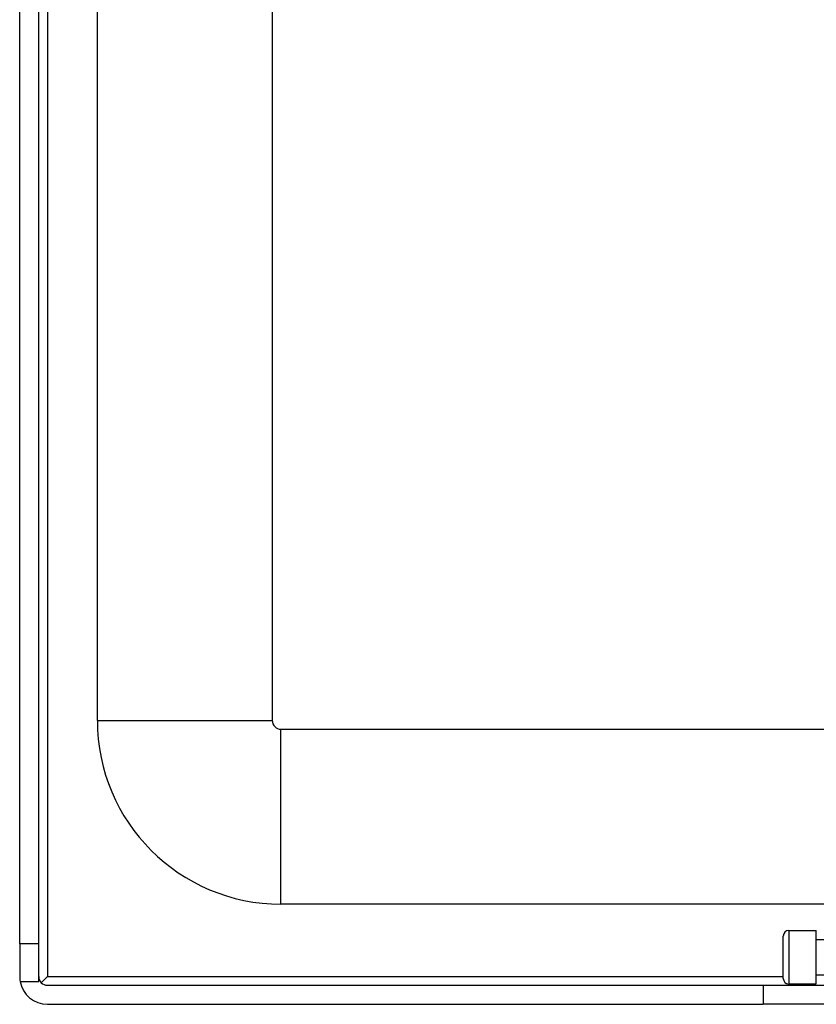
# Model space of a CAD drawing. Header units: inches. Extents: x 20 to 683, y 61 to 320.
# Tile 78 of 204: x 92.35 to 95.19, y 180.78 to 184.29. Entities that reach past the tile are written whole.
import ezdxf

# ---------------------------------------------------------------- set-up
doc = ezdxf.new("R2010")
doc.units = ezdxf.units.IN
doc.header["$MEASUREMENT"] = 0
doc.layers.add('Visible Edges(ANSI)', color=7, linetype='Continuous', lineweight=25)
doc.layers.add('Visible Tangent Edges(ANSI)', color=7, linetype='Continuous', lineweight=25)

msp = doc.modelspace()

# ---------------------------------------------------------------- linework, layer by layer
at = {"layer": 'Visible Edges(ANSI)'}
for p, q in [((92.3478, 180.9917), (92.3478, 210.5947)), ((92.4158, 180.9917), (92.4158, 210.5947)), ((92.6253, 181.7897), (92.6253, 195.5129)), ((93.2503, 195.3509), (93.2503, 181.7897)), ((93.2813, 181.7587), (163.2173, 181.7587)), ((95.3478, 181.1337), (93.2813, 181.1337)), ((95.0959, 181.0392), (95.1943, 181.0392)), ((95.1943, 180.8483), (95.1943, 181.0392)), ((95.0762, 180.8679), (95.0762, 181.0195)), ((95.1943, 181.0067), (95.3478, 181.0067)), ((92.4158, 180.9917), (92.3478, 180.9917)), ((92.3478, 180.9917), (92.3478, 180.8747)), ((92.4158, 180.8577), (92.4158, 180.9917)), ((92.3493, 180.8577), (92.4158, 180.8577)), ((92.4249, 180.8528), (92.4468, 180.8747)), ((95.1943, 180.8807), (95.3478, 180.8807)), ((92.4468, 180.8437), (95.0048, 180.8437)), ((95.0048, 180.8437), (95.3168, 180.8437)), ((95.0959, 180.8483), (95.1943, 180.8483)), ((92.4468, 180.7757), (95.0048, 180.7757)), ((95.3168, 180.7757), (95.0048, 180.7757))]:
    msp.add_line(p, q, dxfattribs=at)
for centre, radius, start, end in [((93.2813, 181.7897), 0.656, 180, 270), ((93.2813, 181.7897), 0.031, 180, 270), ((95.0959, 181.0195), 0.0197, 90, 180), ((92.4468, 180.8747), 0.099, 180, 189.8877), ((92.4468, 180.8747), 0.099, 189.8877, 270), ((92.4468, 180.8747), 0.031, 180, 270), ((95.0959, 180.8679), 0.0197, 180, 270)]:
    msp.add_arc(centre, radius, start, end, dxfattribs=at)
at = {"layer": 'Visible Tangent Edges(ANSI)'}
for p, q in [((92.4468, 210.5947), (92.4468, 180.8747)), ((92.6253, 181.7897), (93.2503, 181.7897)), ((93.2813, 181.1337), (93.2813, 181.7587)), ((95.0959, 181.0392), (95.0959, 180.8483)), ((92.4468, 180.8747), (95.0762, 180.8747)), ((95.0048, 180.8437), (95.0048, 180.7757))]:
    msp.add_line(p, q, dxfattribs=at)

doc.saveas('drawing.dxf')
